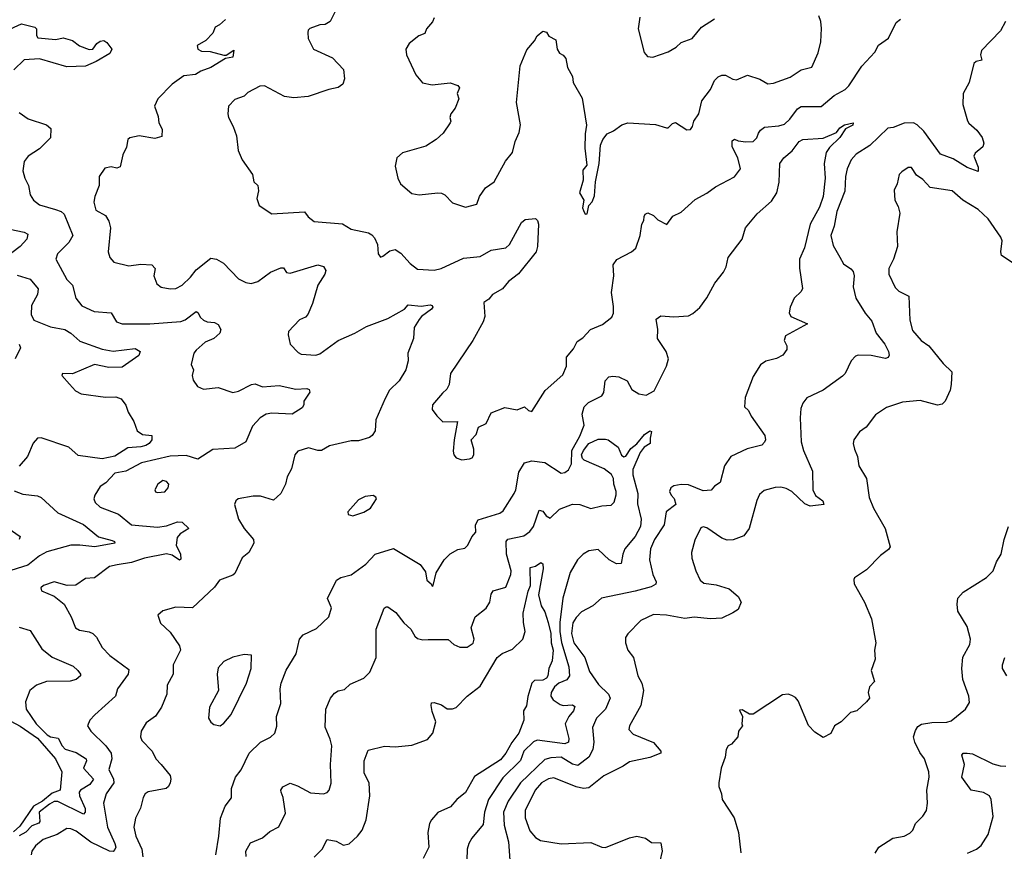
# Model space of a CAD drawing. Extents: x 2199565 to 2323334, y 894172 to 1018966.
# Tile 182 of 256: x 2235378 to 2240717, y 965573 to 970085. Entities that reach past the tile are written whole.
import ezdxf

# ---------------------------------------------------------------- set-up
doc = ezdxf.new("R2010")
doc.units = 0

msp = doc.modelspace()

# ---------------------------------------------------------------- linework, layer by layer
at = {"layer": '0CON10XD'}
for points in [[(2237093.5, 970136.5), (2237062.5, 970075), (2237035, 970058.9), (2237005, 970057.1), (2236952, 970038), (2236942, 970028), (2236940, 970015), (2236942.9, 969982.9), (2236971.2, 969925), (2237075, 969878), (2237133.8, 969815), (2237140, 969765), (2237130, 969735), (2237105, 969716.7), (2237055, 969706), (2236942.4, 969667.6), (2236865, 969660.8), (2236815, 969668.6), (2236706.7, 969726.7), (2236680, 969725), (2236615, 969690.8), (2236595, 969670), (2236545, 969651.2), (2236510, 969615), (2236507.5, 969575), (2236510, 969555), (2236536.2, 969505), (2236553.3, 969455), (2236563.8, 969375), (2236584.2, 969324.2), (2236640, 969245), (2236647.5, 969205), (2236670, 969185), (2236673.6, 969156.4), (2236663.8, 969115), (2236676.1, 969076.1), (2236745, 969032.5), (2236923, 969043), (2236942.5, 969015), (2236975, 968990), (2237128.3, 968978.3), (2237175, 968948.8), (2237269.1, 968929.1), (2237288.5, 968918.5), (2237302.4, 968902.4), (2237318.6, 968865), (2237322, 968815), (2237335, 968797.5), (2237348.3, 968801.7), (2237385, 968831.2), (2237415, 968838), (2237445, 968818), (2237495, 968762), (2237535, 968732.2), (2237625, 968726.7), (2237663.3, 968735), (2237785, 968791.2), (2237875, 968800.4), (2237935, 968835.5), (2238015, 968847.8), (2238035, 968865.8), (2238100, 968985), (2238119.3, 969000.7), (2238175, 969005.6), (2238186, 968996), (2238191.5, 968975), (2238186.9, 968855), (2238179.1, 968825), (2238083.5, 968706.5), (2238028.6, 968665), (2237996, 968624), (2237941.2, 968595), (2237921.7, 968568.3), (2237895, 968550), (2237900, 968475), (2237891.2, 968445), (2237835, 968343.8), (2237714.5, 968165.5), (2237707.5, 968105), (2237695, 968080), (2237670.3, 968059.7), (2237616.2, 967995), (2237615, 967970), (2237640, 967935), (2237673.2, 967903.2), (2237752.5, 967905), (2237734.2, 967805), (2237728.8, 967745), (2237733.3, 967725), (2237745, 967707.5), (2237775, 967696.7), (2237817.3, 967702.7), (2237831.2, 967708.8), (2237841.2, 967725), (2237841.2, 967755), (2237826, 967805), (2237854.2, 967835), (2237866.4, 967873.6), (2237908.6, 967895), (2237935, 967952.5), (2238008.3, 967981.7), (2238075, 967969.2), (2238115, 967984), (2238137.5, 967965), (2238155, 967960), (2238227.2, 968072.8), (2238322.6, 968157.4), (2238342.5, 968205), (2238343.1, 968255), (2238380.9, 968299.1), (2238400.7, 968339.3), (2238431.3, 968358.7), (2238473.8, 968405), (2238539.2, 968430.8), (2238588.3, 968471.7), (2238597.7, 968492.3), (2238598.3, 968528.3), (2238586.7, 968605), (2238600.5, 968695), (2238596.4, 968755), (2238616.1, 968783.9), (2238696, 968825), (2238719.4, 968845), (2238743.1, 968915), (2238752, 968975), (2238763.3, 968995), (2238763.6, 969016.4), (2238770.7, 969029.3), (2238785, 969037.5), (2238815, 969023.3), (2238838.8, 968998.8), (2238887, 968973), (2238920.7, 969019.3), (2238965, 969040.8), (2239040.2, 969109.8), (2239105, 969144.4), (2239151.7, 969178.3), (2239255, 969232.5), (2239286.9, 969275), (2239273.2, 969335), (2239241.5, 969395), (2239241.5, 969428.5), (2239255, 969437.1), (2239275, 969428.1), (2239315, 969422.5), (2239355, 969424.4), (2239375, 969443.8), (2239385, 969470), (2239394.6, 969485.4), (2239417.8, 969502.2), (2239495, 969508.4), (2239525, 969518.2), (2239555, 969544.5), (2239595, 969601.5), (2239615, 969614.5), (2239725, 969613.3), (2239795, 969672.9), (2239855, 969705.6), (2239875, 969725.6), (2239945, 969832.2), (2240015, 969908.5), (2240035, 969946.9), (2240088.8, 969985), (2240130.4, 970069.6), (2240155, 970088)], [(2237625.5, 970095), (2237617, 970073), (2237584, 970035), (2237575, 970010), (2237542.7, 969997.3), (2237490, 969955), (2237472.5, 969925), (2237476.7, 969895), (2237526.7, 969785), (2237562.7, 969742.7), (2237615, 969730.8), (2237711.7, 969741.7), (2237755, 969727.5), (2237762.5, 969715), (2237751.2, 969685), (2237758.8, 969655), (2237738.8, 969605), (2237716.7, 969575), (2237710, 969555), (2237716.7, 969535), (2237713.3, 969525), (2237675, 969468.8), (2237636.7, 969435), (2237581.2, 969398.8), (2237455, 969362), (2237424, 969335), (2237415, 969290), (2237428.6, 969225), (2237444, 969195), (2237505, 969142), (2237545, 969134), (2237645, 969146.2), (2237665, 969143.8), (2237683.9, 969133.9), (2237725, 969091.2), (2237795, 969067.5), (2237856.4, 969083.6), (2237872.5, 969125), (2237905, 969172.5), (2237951.2, 969205), (2238013.4, 969316.6), (2238050.8, 969365), (2238065.5, 969424.5), (2238086.3, 969473.7), (2238093.3, 969515), (2238072.5, 969635), (2238091.9, 969835), (2238128.3, 969921.7), (2238170.5, 969969.5), (2238185, 969996.7), (2238215, 970022.5), (2238235, 970016.7), (2238247.5, 969995), (2238286, 969975), (2238292, 969925), (2238305, 969903.3), (2238325, 969893.3), (2238340, 969875), (2238349.2, 969825), (2238375.9, 969775.9), (2238380, 969745), (2238428.8, 969658.8), (2238452.3, 969512.3), (2238444.2, 969465), (2238442.3, 969387.7), (2238453.3, 969295), (2238432, 969268), (2238433.8, 969215), (2238413.8, 969145), (2238436.7, 969105), (2238430, 969065), (2238435, 969050), (2238445, 969030), (2238455, 969032.5), (2238463.8, 969076.2), (2238482.3, 969097.7), (2238495, 969130), (2238501.2, 969205), (2238521.2, 969305), (2238527.5, 969405), (2238540, 969435), (2238563.3, 969465), (2238598.8, 969481.2), (2238642.5, 969515), (2238676.1, 969526.1), (2238825.9, 969515.9), (2238885, 969498), (2238895, 969498.8), (2238917.5, 969522.5), (2238935, 969528), (2238995, 969487.5), (2239015, 969490), (2239026.7, 969505), (2239033.3, 969535), (2239060, 969575), (2239077.1, 969645), (2239123.8, 969706.2), (2239145.7, 969755), (2239165, 969775.8), (2239185, 969784.3), (2239205, 969784.3), (2239245, 969762), (2239265, 969758), (2239325, 969784.2), (2239392.1, 969762.1), (2239435, 969736.9), (2239465, 969740), (2239556.3, 969773.7), (2239615, 969813.1), (2239673, 969827), (2239708.6, 969905), (2239721.9, 969965), (2239726.4, 970036.4), (2239721.9, 970075), (2239710.8, 970105)], [(2238741.4, 970098.6), (2238731.1, 970035), (2238765, 969907.5), (2238782.5, 969885), (2238812.3, 969882.3), (2238895, 969910.8), (2238938.8, 969935), (2238965, 969962), (2239025, 969982.2), (2239075.7, 970045), (2239145, 970090)], [(2235305, 970024.3), (2235387.6, 970062.4), (2235460, 970045), (2235468.8, 970035), (2235468.8, 969998.8), (2235476.7, 969986.7), (2235575, 969977.8), (2235615, 969985.8), (2235665, 969971.9), (2235703.6, 969943.6), (2235755, 969922.5), (2235775.6, 969924.4), (2235796.7, 969955), (2235815, 969968.2), (2235835, 969971.8), (2235851.4, 969961.4), (2235878.6, 969925), (2235867.7, 969902.3), (2235792.6, 969857.4), (2235735, 969833.3), (2235635, 969829.5), (2235485, 969872.6), (2235402.7, 969867.3), (2235347.5, 969812.5)], [(2236495, 970085.7), (2236462.7, 970057.3), (2236438.8, 970045), (2236425, 970012), (2236388.2, 969971.8), (2236340, 969945), (2236344, 969925), (2236363.6, 969913.6), (2236412, 969912), (2236485, 969892), (2236498, 969892), (2236540, 969920), (2236535, 969880.8), (2236495, 969874.2), (2236415, 969825.6), (2236360, 969805), (2236332.5, 969787.5), (2236268.8, 969781.2), (2236205.7, 969735), (2236128, 969655), (2236108.8, 969615), (2236129.7, 969559.7), (2236132.9, 969525), (2236151.2, 969491.2), (2236148.9, 969451.1), (2236111.2, 969441.2), (2236025.7, 969455.7), (2235975, 969444), (2235964.2, 969435), (2235956.8, 969393.2), (2235937.9, 969352.1), (2235922.5, 969287.5), (2235905, 969279.4), (2235875, 969286.4), (2235840.9, 969279.1), (2235810, 969235), (2235808.8, 969185), (2235785.6, 969125), (2235780.8, 969095), (2235792.2, 969052.2), (2235843, 969023), (2235862.4, 968992.4), (2235870.6, 968955), (2235858.6, 968825), (2235867.5, 968795), (2235888.8, 968768.8), (2235969.7, 968749.7), (2236035, 968758.5), (2236095, 968755.5), (2236113.1, 968735), (2236105.8, 968695), (2236122.1, 968652.1), (2236145, 968634.3), (2236195, 968624.4), (2236225, 968626.7), (2236259.2, 968645), (2236305, 968687.5), (2236335, 968728.1), (2236415, 968791.1), (2236445, 968785.5), (2236483.3, 968763.3), (2236565, 968678.6), (2236605, 968660), (2236634.1, 968654.1), (2236670, 968665), (2236738.8, 968715), (2236795, 968738.2), (2236808.9, 968738.9), (2236825, 968714.2), (2236845, 968710.6), (2236995, 968755.7), (2237025.6, 968745.6), (2237038, 968725), (2237032.5, 968705), (2236995.6, 968645), (2236966.5, 968545), (2236940, 968485), (2236928, 968472), (2236895, 968455.8), (2236835.9, 968394.1), (2236834, 968375), (2236845.8, 968325), (2236888.8, 968278.8), (2236905, 968270), (2236985, 968265.8), (2237005, 968272.9), (2237105.8, 968344.2), (2237195, 968384.1), (2237258.6, 968421.4), (2237375, 968464.5), (2237464.2, 968515), (2237485, 968538.8), (2237555, 968530.8), (2237605, 968538.9), (2237615.3, 968535.3), (2237618.5, 968525), (2237612.2, 968515), (2237557.5, 968475), (2237545, 968457.8), (2237518.2, 968415), (2237513.1, 968355), (2237483.8, 968275), (2237485.7, 968235), (2237472.9, 968185), (2237435.6, 968125), (2237384.4, 968075), (2237360.5, 968029.5), (2237309.4, 967915), (2237305.8, 967855), (2237290.2, 967829.8), (2237275, 967818.9), (2237215, 967801.1), (2237175, 967800), (2237057.6, 967772.4), (2237015, 967746.9), (2236995, 967746.9), (2236945, 967762.5), (2236885.9, 967744.1), (2236871.2, 967725), (2236851.7, 967648.3), (2236828.6, 967605), (2236818.9, 967565), (2236795, 967514.2), (2236755, 967478), (2236685, 967500), (2236645, 967500), (2236563.3, 967485), (2236551.2, 967475), (2236543.8, 967455), (2236564.5, 967374.5)], [(2240723.3, 970075), (2240696, 970025), (2240592.9, 969917.1), (2240588.2, 969895), (2240596.2, 969865), (2240565, 969858.2), (2240552.4, 969847.6), (2240527.1, 969745), (2240494.4, 969685), (2240492.5, 969625), (2240517, 969537), (2240525, 969522.9), (2240568.5, 969485), (2240596.7, 969445), (2240605.7, 969414.3), (2240600.8, 969395), (2240559.1, 969360.9), (2240551.2, 969345), (2240575.5, 969284.5), (2240575, 969261.2), (2240515, 969282.9), (2240440.2, 969330.2), (2240371.5, 969355), (2240280.2, 969480.2), (2240245.4, 969515.4), (2240224.5, 969524.5), (2240175, 969522.9), (2240115, 969499.3), (2240085, 969496.4), (2239988.3, 969401.7), (2239914.1, 969355.9), (2239887.1, 969325), (2239864.6, 969275.4), (2239856.4, 969235), (2239852.9, 969155), (2239810, 969045), (2239794.2, 968965), (2239776.2, 968915), (2239789.7, 968859.7), (2239825, 968796.7), (2239845, 968761.2), (2239885, 968734), (2239898, 968718), (2239903.1, 968695), (2239897.5, 968635), (2239912.2, 968575), (2239962.4, 968492.4), (2239999.3, 968449.3), (2240022.5, 968385), (2240068.6, 968325), (2240089.2, 968285), (2240092.5, 968265), (2240087.5, 968252.5), (2240073, 968247), (2239995, 968262.9), (2239925, 968265.6), (2239909.7, 968260.3), (2239886, 968235), (2239853.9, 968166.1), (2239839.5, 968150.5), (2239735, 968075.6), (2239647, 968033), (2239625, 968003.8), (2239614.5, 967975), (2239610.5, 967925), (2239615.5, 967795), (2239627.9, 967747.9), (2239676.7, 967635), (2239678.1, 967535), (2239693.6, 967503.6), (2239734, 967475), (2239738.8, 967455), (2239665, 967445.6), (2239635, 967458.6), (2239565.3, 967525.3), (2239535, 967541.5), (2239505, 967548.5), (2239475, 967547.1), (2239415, 967531.4), (2239390.2, 967509.8), (2239375, 967476.2), (2239334.2, 967325), (2239304.3, 967285.7), (2239247.5, 967262.5), (2239215, 967262), (2239185, 967272), (2239105, 967328), (2239085, 967333.8), (2239071.9, 967328.1), (2239038.6, 967261.4), (2239020.5, 967195), (2239023.4, 967163.4), (2239044.3, 967095), (2239068.6, 967045), (2239088.7, 967028.7), (2239155, 967019.4), (2239225, 966997.1), (2239274, 966955), (2239291.2, 966925), (2239274.2, 966885.8), (2239245, 966866.7), (2239185, 966838), (2239124.3, 966834.3), (2239035, 966843.1), (2238985, 966836.4), (2238885, 966854.3), (2238815, 966857.8), (2238746, 966825), (2238675, 966753.8), (2238663.9, 966733.9), (2238663.3, 966705), (2238676.2, 966665), (2238705.8, 966625), (2238730, 966525), (2238751.9, 966485), (2238760.5, 966445), (2238746, 966364), (2238685.8, 966255), (2238682, 966235), (2238705, 966208.8), (2238815, 966164.3), (2238855, 966116), (2238854.2, 966105.8), (2238795, 966082.5), (2238685, 966059.4), (2238651.2, 966035), (2238545, 965982.2), (2238465, 965918.5), (2238435, 965914.1), (2238395, 965923.1), (2238275, 965971.9), (2238245, 965966.4), (2238208.2, 965945), (2238172.7, 965905), (2238118.9, 965795), (2238119.7, 965755), (2238145.4, 965685), (2238175, 965647.8), (2238202.3, 965632.3), (2238315, 965613.1), (2238475, 965620.6), (2238535, 965595.8), (2238555, 965593.3), (2238685, 965645.6), (2238725, 965655.6), (2238772.5, 965645), (2238805, 965621.2), (2238855, 965620), (2238861.9, 965575), (2238836.9, 965465)], [(2235375, 969582.2), (2235425, 969547.5), (2235524.5, 969514.5), (2235547.5, 969495), (2235545.8, 969444.2), (2235485.5, 969384.5), (2235424, 969345), (2235402.5, 969315), (2235395.7, 969265), (2235405.6, 969225), (2235426.2, 969186.2), (2235435.6, 969135), (2235452.9, 969105), (2235485, 969081.4), (2235573.3, 969055), (2235604.2, 969044.2), (2235620, 969030), (2235666.7, 968915), (2235645, 968875.8), (2235584.3, 968815), (2235574.3, 968785), (2235635, 968676), (2235664, 968645), (2235682.9, 968575), (2235715, 968533.1), (2235781.9, 968501.9), (2235874.5, 968494.5), (2235904.2, 968445), (2235935, 968435.4), (2236085, 968435.4), (2236251.7, 968448.3), (2236275, 968456.9), (2236335, 968501.2), (2236345, 968496.7), (2236359.6, 968469.6), (2236376, 968455), (2236395, 968446.7), (2236435, 968441.9), (2236455, 968431.2), (2236470, 968405), (2236463.3, 968385), (2236432, 968355), (2236385, 968335.4), (2236335, 968292.2), (2236322.9, 968275), (2236308.5, 968215), (2236320, 968185), (2236314.2, 968155), (2236319.7, 968129.7), (2236342, 968095), (2236375, 968081.1), (2236455, 968089.5), (2236535, 968062.5), (2236565, 968069.6), (2236635, 968105.4), (2236655, 968110), (2236695, 968093.2), (2236785, 968101.3), (2236875, 968080), (2236935, 968083.3), (2236947.9, 968077.9), (2236950.8, 968065), (2236918.8, 968015), (2236918.8, 967995), (2236910.5, 967979.5), (2236856.7, 967945), (2236745, 967950.9), (2236715.8, 967944.2), (2236681.9, 967925), (2236640.9, 967879.1), (2236604.6, 967795.4), (2236545, 967760), (2236425, 967752.7), (2236345, 967700), (2236281.4, 967721.4), (2236195, 967717.3), (2236038.8, 967681.2), (2235954.3, 967635.7), (2235895, 967624.6), (2235845, 967573.1), (2235815, 967552.5), (2235785.6, 967505), (2235780, 967485), (2235786.9, 967465), (2235815, 967439.5), (2235915, 967402.5), (2235985, 967345.4), (2236125, 967331.8), (2236175, 967338.7), (2236235, 967361.2), (2236258.6, 967358.6), (2236296, 967325), (2236248.6, 967295), (2236233.1, 967275), (2236226.9, 967235), (2236249.7, 967185), (2236252.2, 967157.8), (2236245, 967152.5), (2236205, 967180.4), (2236175, 967186.4), (2236055, 967164.6), (2235985, 967140), (2235907.4, 967127.4), (2235865, 967117.9), (2235783.6, 967056.4), (2235735, 967052.5), (2235683.6, 967016.4), (2235635.7, 967015.7), (2235565, 967035.6), (2235507.5, 967015), (2235493.6, 967003.6), (2235497, 966987), (2235565, 966956.7), (2235618.8, 966915), (2235657.1, 966845), (2235681.2, 966785), (2235702.6, 966772.6), (2235754.5, 966764.5), (2235775, 966754.4), (2235795, 966734.4), (2235825, 966679.4), (2235867.8, 966635), (2235970.4, 966560.4), (2235966.5, 966535), (2235908.1, 966455), (2235897.1, 966415), (2235785.5, 966314.5), (2235758, 966285), (2235746, 966255), (2235764.2, 966225), (2235845.8, 966145.8), (2235873.6, 966106.4), (2235878.2, 966075), (2235862.2, 966017.8), (2235887.7, 965965), (2235888.5, 965945), (2235847.5, 965885), (2235832.1, 965835), (2235854.8, 965705), (2235894.6, 965615), (2235898.9, 965595), (2235895, 965583.5), (2235885, 965573.1), (2235865, 965573.8), (2235765, 965623.7), (2235685, 965681.8), (2235655, 965695.5), (2235635, 965696.9), (2235582.5, 965665), (2235505, 965636.8), (2235465, 965602.5), (2235443.8, 965575), (2235440.9, 965555)], [(2236441.5, 965555), (2236458.4, 965655), (2236466.6, 965753.4), (2236492.4, 965817.6), (2236526.6, 965863.4), (2236526.7, 965915), (2236548.5, 965975), (2236578.8, 966015), (2236623.1, 966105), (2236685, 966165.6), (2236738.1, 966191.9), (2236761.4, 966215), (2236772.3, 966252.3), (2236771.8, 966305), (2236794.4, 966375.6), (2236790.5, 966455), (2236796.7, 966485), (2236824, 966556), (2236876.7, 966645), (2236896, 966725), (2236915, 966748), (2236987.2, 966782.8), (2237053.8, 966845), (2237068.9, 966895), (2237047.8, 966945), (2237096, 967045), (2237120.3, 967059.7), (2237176.2, 967073.8), (2237255, 967130.6), (2237305.4, 967184.6), (2237405, 967216.2), (2237549.7, 967129.7), (2237579.5, 967089.5), (2237586.7, 967045), (2237610, 967025), (2237615, 967012.5), (2237620, 967015), (2237636.2, 967085), (2237680.6, 967155), (2237711.9, 967188.1), (2237755, 967210), (2237791.2, 967218.8), (2237808.8, 967235), (2237830.3, 967279.7), (2237852, 967305), (2237850, 967345), (2237865, 967370.8), (2237982, 967408), (2237999.5, 967420.5), (2238060, 967515), (2238068.5, 967535), (2238085, 967630), (2238115, 967680), (2238155, 967691.2), (2238225, 967682.3), (2238315, 967624), (2238335, 967628), (2238355, 967642.5), (2238371.1, 967675), (2238372.1, 967747.9), (2238416.3, 967825), (2238439.5, 967885), (2238428.2, 967945), (2238438.9, 967985), (2238462.7, 968007.3), (2238535.7, 968045), (2238545, 968062.5), (2238553.3, 968125), (2238573.1, 968146.9), (2238595, 968151.5), (2238626.7, 968146.7), (2238671.9, 968125), (2238698.3, 968078.3), (2238735, 968055.6), (2238775, 968047.1), (2238817.9, 968072.1), (2238886.4, 968205), (2238895.5, 968245), (2238883.1, 968285), (2238836.9, 968355), (2238838.8, 968405), (2238830.3, 968459.7), (2238855, 968479.2), (2238925, 968472.1), (2239005, 968478.2), (2239029, 968491), (2239066, 968524), (2239104.1, 968575.9), (2239147.8, 968655), (2239195, 968716), (2239208.9, 968745), (2239220.6, 968795), (2239296.4, 968893.6), (2239314, 968955), (2239377.4, 969032.6), (2239455, 969100), (2239484.5, 969145), (2239497.3, 969202.7), (2239499.5, 969305), (2239522.1, 969335), (2239566.2, 969373.8), (2239604.4, 969425), (2239625, 969434.5), (2239735, 969443), (2239806.6, 969473.4), (2239825, 969497.9), (2239850, 969515), (2239897.5, 969525), (2239895, 969513.3), (2239856.6, 969493.4), (2239825.6, 969445), (2239768.8, 969391.2), (2239751.2, 969365), (2239740.3, 969305), (2239745.8, 969225), (2239735, 969126.2), (2239715, 969068.1), (2239664.5, 968975.5), (2239633.6, 968846.4), (2239607.5, 968785), (2239607, 968737), (2239622.7, 968627.3), (2239615, 968611.2), (2239577.1, 968575), (2239555.8, 968525.8), (2239550.6, 968495), (2239559.2, 968475), (2239650, 968435), (2239530.6, 968369.4), (2239524.3, 968345), (2239537.1, 968315), (2239538, 968295), (2239516.2, 968265), (2239482.7, 968247.3), (2239425, 968232.5), (2239395, 968212.9), (2239355, 968148.8), (2239312, 968035), (2239308.8, 967985), (2239330, 967965), (2239344.5, 967934.5), (2239418.5, 967828.5), (2239422.9, 967805), (2239417.6, 967792.4), (2239402.6, 967777.4), (2239322.4, 967757.6), (2239235, 967715.8), (2239200, 967665), (2239176.7, 967573.3), (2239146.2, 967555), (2239127.8, 967532.2), (2239085, 967529.1), (2239005, 967560.9), (2238965, 967563.3), (2238925, 967555.8), (2238908.8, 967545), (2238901.4, 967525), (2238910.6, 967505), (2238927.3, 967487.3), (2238935.9, 967455), (2238883.6, 967415), (2238873.5, 967345), (2238820.8, 967265), (2238798.8, 967215), (2238793.8, 967155), (2238811.5, 967075), (2238830, 967035), (2238828, 967022), (2238801.8, 967008.2), (2238715, 966984.7), (2238533.5, 966946.5), (2238485.8, 966905), (2238425, 966872.9), (2238395, 966842.5), (2238377.4, 966812.6), (2238370, 966755), (2238382.2, 966705), (2238442.4, 966625), (2238468.1, 966548.1), (2238517.6, 966477.6), (2238571.9, 966425), (2238580.6, 966405), (2238554.6, 966345), (2238506.2, 966295), (2238483.8, 966245), (2238491.1, 966165), (2238486.9, 966125), (2238464.6, 966085), (2238405, 966039.2), (2238376.3, 966046.3), (2238313.8, 966083.8), (2238259.1, 966080.9), (2238225, 966070.9), (2238094.3, 965945.7), (2238026.5, 965845), (2238002.1, 965785), (2238005.2, 965715.2), (2238029.6, 965625), (2238040, 965475)], [(2240765, 968763.8), (2240702, 968805), (2240697.5, 968825), (2240705.7, 968885), (2240697.5, 968905), (2240629.5, 969005), (2240575, 969055.6), (2240492, 969105), (2240435, 969157.1), (2240314.5, 969174.5), (2240275, 969217.5), (2240241.1, 969241.1), (2240213.9, 969283.9), (2240196.1, 969283.9), (2240160.8, 969259.2), (2240146.2, 969245), (2240136.2, 969195), (2240119.3, 969160.7), (2240124.3, 969105), (2240141.7, 969071.7), (2240150.8, 969035), (2240134.1, 968934.1), (2240138.1, 968855), (2240115.8, 968785), (2240090.6, 968735), (2240090.8, 968705), (2240125, 968631.2), (2240145, 968612), (2240200, 968585), (2240204.5, 968455), (2240219.1, 968399.1), (2240266.7, 968345), (2240307.8, 968315), (2240385, 968220.6), (2240432.5, 968175), (2240428.9, 968105), (2240424.4, 968075), (2240397.1, 968015), (2240381.1, 967998.9), (2240355, 967994.4), (2240261.7, 968018.3), (2240165, 968009.2), (2240078.3, 967981.7), (2240018.2, 967941.8), (2239968, 967875), (2239931.7, 967848.3), (2239902, 967805), (2239898, 967785), (2239904, 967755), (2239922, 967715), (2239928.8, 967665), (2239970.8, 967595), (2239983.6, 967493.6), (2240008.6, 967435), (2240070.6, 967325), (2240097.5, 967225), (2240090, 967210), (2240045, 967178), (2239969.5, 967100.5), (2239905, 967056.7), (2239901.7, 967048.3), (2239903.8, 967025), (2239959.2, 966925), (2239997.5, 966835), (2240021.2, 966705), (2240014.1, 966664.1), (2240016.2, 966615), (2239995.8, 966555), (2240013.8, 966495), (2239986.2, 966465), (2239978.8, 966435), (2239986.1, 966403.9), (2239970, 966385)], [(2235325, 968948.4), (2235402.7, 968932.7), (2235421.9, 968921.9), (2235416.5, 968895), (2235381.5, 968855), (2235335, 968819.4)], [(2235365, 968698.1), (2235435, 968676.4), (2235479.5, 968625), (2235475.5, 968595), (2235442.7, 968535), (2235440.4, 968485), (2235455.3, 968455.3), (2235545, 968419.2), (2235622.9, 968405), (2235655.2, 968385.2), (2235705, 968340.5), (2235825, 968297.5), (2235885, 968287.5), (2236005, 968301.5), (2236032, 968285), (2236025, 968262.5), (2235935, 968200), (2235862.1, 968197.9), (2235785, 968213.5), (2235665, 968163.8), (2235610, 968165), (2235607.5, 968155), (2235648.2, 968108.2), (2235680.7, 968070.7), (2235712.5, 968055), (2235843, 968037), (2235899.5, 968039.5), (2235928.3, 968028.3), (2235953.6, 967993.6), (2235966.2, 967955), (2235996.9, 967905), (2236016, 967855), (2236045, 967834.3), (2236095, 967830), (2236094.4, 967805), (2236080.6, 967785), (2236062, 967775), (2236035, 967766.9), (2235965, 967762.2), (2235895, 967716.2), (2235825, 967703.2), (2235695, 967720.9), (2235645, 967766.4), (2235495, 967816.5), (2235475, 967815.6), (2235451.7, 967788.3), (2235420, 967715), (2235375, 967662)], [(2235375.6, 968325), (2235382.5, 968305), (2235353.3, 968245)], [(2238612.2, 967507.8), (2238613.5, 967525), (2238600, 967565), (2238598.1, 967595), (2238587.1, 967617.1), (2238547.5, 967647.5), (2238438.9, 967695), (2238429.7, 967705), (2238425.4, 967725), (2238435, 967748.2), (2238465, 967786.5), (2238515, 967808.8), (2238555, 967810), (2238570, 967805), (2238623.3, 967765), (2238642.3, 967722.3), (2238655, 967713.3), (2238665, 967716.2), (2238691.4, 967758.6), (2238725.3, 967784.7), (2238767.1, 967835), (2238795, 967854.2), (2238805, 967850), (2238796.2, 967815), (2238797.5, 967785), (2238764.5, 967765.5), (2238743.1, 967736.9), (2238703.1, 967645), (2238703.6, 967615), (2238730.5, 967515), (2238728.8, 967458.8), (2238748.2, 967375), (2238745.3, 967335), (2238715, 967280.8), (2238660.4, 967215), (2238647.9, 967185), (2238640, 967135), (2238615, 967133.3), (2238575.5, 967155), (2238515, 967210), (2238465, 967203.5), (2238434.4, 967185), (2238403.5, 967155), (2238364, 967086), (2238323.8, 966946.2), (2238306.8, 966815), (2238307.7, 966765), (2238316.2, 966706.2), (2238356.1, 966575), (2238359.7, 966525), (2238345.6, 966504.4), (2238302.5, 966485), (2238277.7, 966465), (2238260.8, 966435), (2238258.8, 966415), (2238270.5, 966395), (2238309.1, 966369.1), (2238325, 966364.1), (2238375, 966367.8), (2238388.9, 966358.9), (2238382, 966335), (2238355.3, 966305), (2238335.4, 966265), (2238355.4, 966185), (2238354.4, 966165), (2238335, 966156.6), (2238185, 966176.7), (2238165, 966167.6), (2238112.7, 966117.3), (2238094, 966066), (2237998.1, 965971.9), (2237920.9, 965855), (2237898.2, 965785), (2237890.7, 965719.3), (2237830.6, 965645), (2237814.4, 965615), (2237805.6, 965585), (2237802.5, 965525)], [(2236125, 967520), (2236165, 967524.4), (2236184, 967545), (2236186.9, 967565), (2236175, 967580), (2236155, 967584.2), (2236128, 967565), (2236112, 967535), (2236114.4, 967524.4), (2236125, 967520)], [(2235349.3, 967529.3), (2235395, 967511.8), (2235475, 967502.7), (2235495, 967492.2), (2235585, 967410.4), (2235725, 967346), (2235805, 967279.1), (2235880.3, 967260.3), (2235892.5, 967255), (2235894.2, 967245), (2235785.3, 967225.3), (2235704.7, 967234.7), (2235656.2, 967233.8), (2235525, 967197.7), (2235485, 967176.9), (2235423.1, 967125), (2235302.1, 967087.9)], [(2236607.1, 965545), (2236604.5, 965575), (2236630.2, 965619.8), (2236695, 965645.6), (2236735, 965681.3), (2236783.3, 965706.7), (2236819.1, 965780.9), (2236807.3, 965865), (2236795.8, 965895), (2236794.2, 965905.8), (2236805, 965923.3), (2236845, 965943.3), (2236885, 965929.2), (2236955, 965890), (2237025.4, 965884.6), (2237045, 965892.9), (2237055.6, 965905), (2237066.6, 965943.4), (2237063.8, 966045), (2237071.4, 966145), (2237062.1, 966182.1), (2237034, 966246), (2237039.2, 966345), (2237064.2, 966405), (2237085, 966431.2), (2237105.9, 966444.1), (2237139.5, 966450.5), (2237170.3, 966479.7), (2237245, 966512.5), (2237276.9, 966545), (2237311.2, 966625), (2237312.1, 966777.9), (2237355, 966892), (2237365, 966900), (2237375, 966899.2), (2237418.6, 966868.6), (2237462.2, 966812.2), (2237498.9, 966778.9), (2237520.9, 966740.9), (2237535, 966728), (2237565, 966720), (2237592.9, 966722.9), (2237702.2, 966722.2), (2237733.3, 966695), (2237765, 966680), (2237805, 966681.2), (2237837.7, 966702.3), (2237842, 966725), (2237826.7, 966785), (2237848.6, 966845), (2237907.6, 966892.4), (2237927.5, 966925), (2237935, 966967.5), (2237945, 966986.2), (2238015, 967006), (2238041.1, 967075), (2238043.1, 967095), (2238018.2, 967185), (2238016.4, 967255), (2238025, 967266.2), (2238112.5, 967285), (2238145, 967307.9), (2238164.6, 967335), (2238195, 967423.3), (2238215, 967418.6), (2238232.7, 967392.7), (2238255, 967380.9), (2238305, 967429.8), (2238375, 967456.5), (2238415, 967454.7), (2238475, 967433.2), (2238535, 967447.9), (2238585, 967451.2), (2238602.6, 967467.4), (2238612.2, 967507.8)], [(2237185, 967393.8), (2237245, 967413.8), (2237280, 967435), (2237312.5, 967485), (2237310, 967495), (2237295, 967503.3), (2237252.3, 967497.7), (2237215, 967480), (2237157.5, 967415), (2237160, 967400), (2237185, 967393.8)], [(2236564.5, 967374.5), (2236595, 967324), (2236645.8, 967265), (2236648, 967245), (2236621.2, 967195), (2236584.2, 967165), (2236545, 967080), (2236535, 967071.2), (2236461.2, 967045), (2236435, 967006.2), (2236315.9, 966894.1), (2236225, 966897.5), (2236155, 966878.8), (2236127.5, 966855), (2236141.7, 966811.7), (2236195, 966762.5), (2236245, 966687.5), (2236250, 966665), (2236211.1, 966585), (2236210.8, 966535), (2236178, 966475), (2236177.1, 966425), (2236148, 966355), (2236114.2, 966305.8), (2236065, 966270), (2236037.5, 966225), (2236034.4, 966195), (2236041.4, 966175), (2236097.4, 966117.4), (2236117.5, 966075), (2236145, 966043.8), (2236193.8, 965985), (2236198, 965965), (2236193.8, 965945), (2236186.2, 965925), (2236172.5, 965915), (2236075, 965895.7), (2236059.2, 965885), (2236048.1, 965865), (2236033, 965807), (2236006.6, 965753.4), (2235997.1, 965705), (2236008.8, 965655), (2236040.3, 965585), (2236046, 965544)], [(2235316.7, 967326.7), (2235380.7, 967280.7), (2235376, 967265)], [(2240017.5, 965562.5), (2240036.2, 965595), (2240113.3, 965645), (2240175, 965655.7), (2240205, 965671.4), (2240221.1, 965688.9), (2240236, 965725), (2240275.9, 965764.1), (2240295.8, 965794.2), (2240300.8, 965835), (2240297.1, 965905), (2240309.4, 965975), (2240308.1, 966005), (2240284.4, 966075), (2240259.2, 966109.2), (2240232.2, 966165), (2240225.4, 966195), (2240235, 966229.2), (2240248.8, 966251.2), (2240267.5, 966262.5), (2240325, 966272.3), (2240406.4, 966273.6), (2240428.3, 966281.7), (2240506.2, 966345), (2240529.2, 966380.8), (2240525.7, 966415), (2240491.8, 966505), (2240487.5, 966565), (2240492.5, 966627.5), (2240529.4, 966695), (2240534.4, 966725), (2240515, 966793.3), (2240465.9, 966875.9), (2240460.8, 966915), (2240465, 966946.7), (2240495, 966980), (2240620.3, 967059.7), (2240657.5, 967095), (2240675, 967143.8), (2240700.8, 967185), (2240715.8, 967265), (2240740, 967335)], [(2236975, 965541.5), (2237017.8, 965585), (2237045, 965638), (2237095, 965629.2), (2237135, 965606.5), (2237164.2, 965614.2), (2237210, 965655), (2237235, 965688.1), (2237256.9, 965745), (2237277.1, 965875), (2237273.1, 965945), (2237246.8, 965996.8), (2237246.9, 966065), (2237268, 966122), (2237356, 966144), (2237415, 966139.4), (2237505, 966150), (2237589.5, 966180.5), (2237618.9, 966215), (2237635.5, 966275), (2237615, 966332.5), (2237608.8, 966365), (2237612, 966378), (2237625, 966380), (2237665, 966367.5), (2237695.7, 966345.7), (2237725, 966345.6), (2237745, 966353.1), (2237805, 966415.6), (2237875, 966468.9), (2237967.4, 966625), (2237995, 966646.5), (2238050, 966670), (2238106.2, 966725), (2238120, 966765), (2238109.4, 966815), (2238109.2, 966865), (2238134.8, 966985.2), (2238147.7, 967015), (2238146.4, 967113.6), (2238175, 967120), (2238205, 967140.8), (2238215, 967133.3), (2238216.6, 967105), (2238190.8, 966965), (2238205.9, 966905.9), (2238225, 966873.3), (2238244.5, 966815), (2238258.2, 966755), (2238260, 966705), (2238271.7, 966665), (2238265, 966606.2), (2238247.3, 966565), (2238242.3, 966525), (2238235, 966512.3), (2238215, 966501), (2238169.9, 966500.1), (2238154.7, 966485), (2238133.7, 966413.7), (2238126.5, 966363.5), (2238110.8, 966335), (2238112.5, 966285), (2238085.5, 966215), (2238046.4, 966163.6), (2238015, 966105.4), (2237985, 966068.9), (2237845, 965978.5), (2237795, 965893.3), (2237747.9, 965855), (2237715, 965814.3), (2237646, 965784), (2237611.1, 965745), (2237601.2, 965725), (2237591.2, 965675), (2237597.8, 965595), (2237566.1, 965535)], [(2235375, 966789.1), (2235435, 966772), (2235498.3, 966671.7)], [(2235498.3, 966671.7), (2235555, 966627.1), (2235667.6, 966577.6), (2235693.8, 966555), (2235708.8, 966535), (2235708.8, 966525), (2235685, 966506), (2235653, 966497), (2235524.6, 966495.4), (2235470, 966475), (2235434.2, 966445), (2235410, 966385), (2235414.4, 966345), (2235468.7, 966265), (2235526.8, 966205), (2235545, 966194.5), (2235587.1, 966187.1), (2235608.8, 966145), (2235625, 966128.4), (2235685, 966109.3), (2235738.2, 966075), (2235741.5, 966065), (2235724.4, 966024.4), (2235777.9, 965965), (2235758.2, 965935), (2235708.2, 965905), (2235701.8, 965895), (2235703.1, 965875), (2235733.2, 965805), (2235733.6, 965786.4), (2235725, 965775.7), (2235585, 965843.6), (2235565, 965843.8), (2235540.9, 965829.1), (2235484.8, 965785), (2235488.4, 965735), (2235483.1, 965726.9), (2235445, 965711.7), (2235412.4, 965677.6), (2235375, 965657.1)], [(2236465, 966254.4), (2236485, 966268.6), (2236525.8, 966315), (2236608.9, 966485), (2236634.4, 966565), (2236635, 966637.5), (2236595, 966641.2), (2236535, 966627.3), (2236485, 966603.5), (2236455, 966568), (2236448.5, 966535), (2236456.7, 966445), (2236406.9, 966355), (2236401.9, 966295), (2236414.3, 966274.3), (2236431.4, 966261.4), (2236465, 966254.4)], [(2240730, 966525), (2240707.3, 966565), (2240706.9, 966585), (2240719.6, 966625)], [(2239970, 966385), (2239917.5, 966335), (2239883.9, 966326.1), (2239832.5, 966275), (2239796.1, 966253.9), (2239777.3, 966212.7), (2239735, 966191.2), (2239689.7, 966219.7), (2239655, 966256.7), (2239600, 966390), (2239585, 966408.6), (2239565, 966419.5), (2239544.5, 966425.5), (2239515, 966422.2), (2239355, 966316.7), (2239335, 966317.5), (2239295, 966340), (2239281.7, 966338.3), (2239297.5, 966305), (2239293.3, 966265), (2239297.5, 966255), (2239276.7, 966225), (2239272.5, 966195), (2239237.5, 966155), (2239220, 966145), (2239208.8, 966125), (2239204, 966085), (2239181.2, 966025), (2239168.8, 965945), (2239168.8, 965925), (2239184.2, 965885), (2239187.5, 965855), (2239252, 965755), (2239275.6, 965675), (2239288.1, 965565)], [(2235330.3, 966280.3), (2235381.4, 966251.4), (2235475, 966187.7), (2235572.5, 966075), (2235606.8, 966005), (2235597.7, 965905), (2235555, 965888.8), (2235502.2, 965845), (2235452.5, 965817.5), (2235379.5, 965710.5), (2235345, 965679.1)], [(2240517.3, 965562.7), (2240566.2, 965585), (2240591.4, 965605), (2240629.1, 965665), (2240657.4, 965762.6), (2240645.5, 965855), (2240636.9, 965875), (2240605, 965891.8), (2240538.1, 965905), (2240486.2, 965975), (2240501.1, 966045), (2240486, 966095), (2240494.4, 966105.6), (2240515, 966105.6), (2240545, 966101.8), (2240655, 966047.4), (2240695, 966036.9), (2240725, 966035.4)]]:
    msp.add_lwpolyline(points, dxfattribs=at)

doc.saveas('drawing.dxf')
